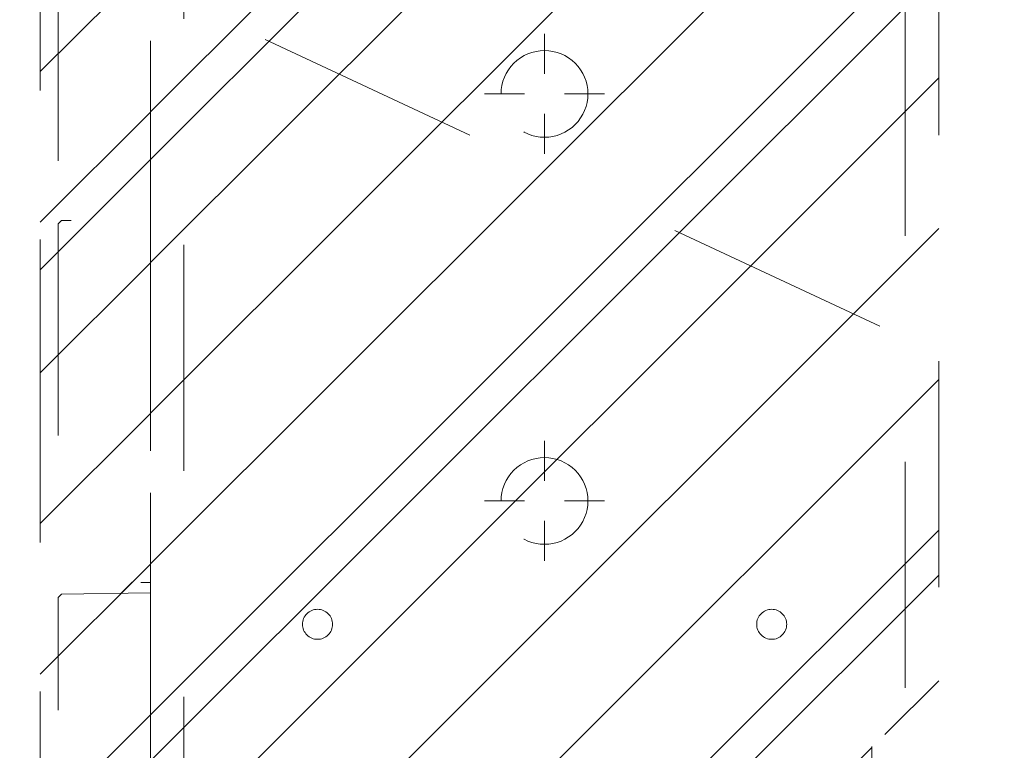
# Model space of a CAD drawing. Header units: inches. Extents: x -420 to -276, y -52 to 18.
# Tile 3 of 187: x -413.58 to -407.77, y -36.58 to -32.27. Entities that reach past the tile are written whole.
import ezdxf

# ---------------------------------------------------------------- set-up
doc = ezdxf.new("R2010")
doc.units = ezdxf.units.IN
doc.header["$LTSCALE"] = 32
doc.header["$MEASUREMENT"] = 0
doc.header["$PDMODE"] = 1
doc.header["$PDSIZE"] = -2
doc.linetypes.add('Dash Style-1', pattern=[0.083328, 0.041656, -0.041672])
for name, color, linetype, lineweight in [('DashLine', 7, 'Dash Style-1', 13), ('DashLineFill', 7, 'Dash Style-1', 13), ('Drawing', 7, 'Continuous', 18), ('Metal-DeskStructure', 7, 'Continuous', 13), ('None', 7, 'Continuous', 18)]:
    doc.layers.add(name, color=color, linetype=linetype, lineweight=lineweight)
pattern_1 = [(45, (0, 0), (-1.613, 1.9357), []), (45, (-1.0608, 1.0608), (-0.472346, 0.41676), [])]

# ---------------------------------------------------------------- blocks, each defined once
blk = doc.blocks.new('Group-4')
at = {"layer": 'DashLine'}
blk.add_line((0.1181, -12.0079), (16.2818, -19.5451), dxfattribs=at)
blk = doc.blocks.new('Group-5')
at = {"layer": 'None'}
blk.add_blockref('Group-4', (0, 0), dxfattribs=at)
blk = doc.blocks.new('SL Utility Cabinet (2D)')
at = {"layer": 'None'}
blk.add_blockref('Group-5', (0, 0), dxfattribs=at)
at = {"layer": 'Drawing', "color": 0, "flags": 1}
for tag in ['Tag', 'Catalog', 'Option1', 'Option2', 'Option3', 'Option4', 'Option5', 'Option6', 'Option7', 'Option8', 'Option9', 'Option10', 'Option11', 'Option12', 'Custom', 'FinishGroup', 'Discount', 'Item2', 'Item3', 'Item6', 'Item9', 'Item10', 'Item12', 'Item13', 'Item16', 'Item19', 'Item20', 'Item21', 'Item22', 'Item23', 'Item24', 'Item25', 'Item8', 'Item18', 'Item1', 'Item4', 'Item5', 'Item7', 'Item11', 'Item14', 'Item15', 'Item17']:
    blk.add_attdef(tag, (-60.0407, -21.5676), '', height=0.00709, dxfattribs=at)
blk = doc.blocks.new('Group-24')
at = {"layer": 'DashLine'}
for p, q in [((0.0002, -3.5827), (0.0002, -3.3465)), ((-0.1179, -3.7008), (-0.3541, -3.7008)), ((0.1183, -3.7008), (0.3545, -3.7008)), ((0.0002, -3.8189), (0.0002, -4.0551))]:
    blk.add_line(p, q, dxfattribs=at)
at = {"layer": 'DashLine', "flags": 128}
blk.add_lwpolyline([(-0.2557, -3.7008), (-0.2545, -3.6757), (-0.2508, -3.6509), (-0.2447, -3.6265), (-0.2362, -3.6029), (-0.2255, -3.5802), (-0.2126, -3.5586), (-0.1976, -3.5384), (-0.1808, -3.5198), (-0.1621, -3.503), (-0.142, -3.488), (-0.1204, -3.4751), (-0.0977, -3.4644), (-0.0741, -3.4559), (-0.0497, -3.4498), (-0.0249, -3.4461), (0.0002, -3.4449), (0.0253, -3.4461), (0.0501, -3.4498), (0.0745, -3.4559), (0.0981, -3.4644), (0.1208, -3.4751), (0.1424, -3.488), (0.1625, -3.503), (0.1812, -3.5198), (0.198, -3.5384), (0.213, -3.5586), (0.2259, -3.5802), (0.2366, -3.6029), (0.2451, -3.6265), (0.2512, -3.6509), (0.2549, -3.6757), (0.2561, -3.7008), (0.2549, -3.7259), (0.2512, -3.7507), (0.2451, -3.7751), (0.2366, -3.7987), (0.2259, -3.8214), (0.213, -3.843), (0.198, -3.8631), (0.1812, -3.8817), (0.1625, -3.8986), (0.1424, -3.9136), (0.1208, -3.9265), (0.0981, -3.9372), (0.0745, -3.9457), (0.0501, -3.9518), (0.0253, -3.9555), (0.0002, -3.9567), (-0.0249, -3.9555), (-0.0497, -3.9518), (-0.0741, -3.9457), (-0.0977, -3.9372), (-0.1204, -3.9265), (-0.142, -3.9136), (-0.1621, -3.8986), (-0.1808, -3.8817), (-0.1976, -3.8631), (-0.2126, -3.843), (-0.2255, -3.8214), (-0.2362, -3.7987), (-0.2447, -3.7751), (-0.2508, -3.7507), (-0.2545, -3.7259)], close=True, dxfattribs=at)
blk = doc.blocks.new('Group-30')
at = {"layer": 'DashLine'}
for p, q in [((0.0002, -5.9843), (0.0002, -5.748)), ((-0.1179, -6.1024), (-0.3541, -6.1024)), ((0.1183, -6.1024), (0.3545, -6.1024)), ((0.0002, -6.2205), (0.0002, -6.4567))]:
    blk.add_line(p, q, dxfattribs=at)
at = {"layer": 'DashLine', "flags": 128}
blk.add_lwpolyline([(-0.2557, -6.1024), (-0.2545, -6.0773), (-0.2508, -6.0524), (-0.2447, -6.0281), (-0.2362, -6.0044), (-0.2255, -5.9817), (-0.2126, -5.9602), (-0.1976, -5.94), (-0.1808, -5.9214), (-0.1621, -5.9045), (-0.142, -5.8896), (-0.1204, -5.8767), (-0.0977, -5.8659), (-0.0741, -5.8575), (-0.0497, -5.8514), (-0.0249, -5.8477), (0.0002, -5.8465), (0.0253, -5.8477), (0.0501, -5.8514), (0.0745, -5.8575), (0.0981, -5.8659), (0.1208, -5.8767), (0.1424, -5.8896), (0.1625, -5.9045), (0.1812, -5.9214), (0.198, -5.94), (0.213, -5.9602), (0.2259, -5.9817), (0.2366, -6.0044), (0.2451, -6.0281), (0.2512, -6.0524), (0.2549, -6.0773), (0.2561, -6.1024), (0.2549, -6.1274), (0.2512, -6.1523), (0.2451, -6.1766), (0.2366, -6.2003), (0.2259, -6.223), (0.213, -6.2445), (0.198, -6.2647), (0.1812, -6.2833), (0.1625, -6.3002), (0.1424, -6.3151), (0.1208, -6.3281), (0.0981, -6.3388), (0.0745, -6.3472), (0.0501, -6.3534), (0.0253, -6.357), (0.0002, -6.3583), (-0.0249, -6.357), (-0.0497, -6.3534), (-0.0741, -6.3472), (-0.0977, -6.3388), (-0.1204, -6.3281), (-0.142, -6.3151), (-0.1621, -6.3002), (-0.1808, -6.2833), (-0.1976, -6.2647), (-0.2126, -6.2445), (-0.2255, -6.223), (-0.2362, -6.2003), (-0.2447, -6.1766), (-0.2508, -6.1523), (-0.2545, -6.1274)], close=True, dxfattribs=at)
blk = doc.blocks.new('1BRPT9-Bracket (2D)')
at = {"layer": 'DashLineFill', "linetype": 'Continuous', "lineweight": 13}
h = blk.add_hatch(dxfattribs=at)
h.set_pattern_fill('Steel', color=253, style=0, pattern_type=2)
h.set_pattern_definition(pattern_1)
edge = h.paths.add_edge_path()
edge.add_arc((1.6779, -8.4882), 0.252, 270, 360)
edge.add_line((1.9299, -8.4882), (1.9299, -7.4803))
edge.add_line((1.9299, -7.4803), (2.3236, -7.4803))
edge.add_line((2.3236, -7.4803), (2.3236, 7.4611))
edge.add_line((2.3236, 7.4611), (1.9299, 7.4803))
edge.add_line((1.9299, 7.4803), (1.9299, 8.4882))
edge.add_arc((1.6779, 8.4882), 0.252, 360, 450)
edge.add_line((1.6779, 8.7402), (-2.3221, 8.7402))
edge.add_line((-2.3221, 8.7402), (-2.3221, -8.7402))
edge.add_line((-2.3221, -8.7402), (1.6779, -8.7402))
h = blk.add_hatch(dxfattribs=at)
h.set_pattern_fill('Steel', color=253, style=0, pattern_type=2)
h.set_pattern_definition(pattern_1)
h.paths.add_polyline_path([(-1.3378, -6.9188), (-1.3465, -6.9184), (-1.3551, -6.9171), (-1.3635, -6.915), (-1.3717, -6.912), (-1.3796, -6.9083), (-1.387, -6.9039), (-1.394, -6.8987), (-1.4005, -6.8928), (-1.4063, -6.8864), (-1.4115, -6.8794), (-1.4159, -6.872), (-1.4197, -6.8641), (-1.4226, -6.8559), (-1.4247, -6.8475), (-1.426, -6.8389), (-1.4264, -6.8302), (-1.426, -6.8215), (-1.4247, -6.8129), (-1.4226, -6.8045), (-1.4197, -6.7963), (-1.4159, -6.7884), (-1.4115, -6.781), (-1.4063, -6.774), (-1.4005, -6.7676), (-1.394, -6.7617), (-1.387, -6.7565), (-1.3796, -6.7521), (-1.3717, -6.7484), (-1.3635, -6.7454), (-1.3551, -6.7433), (-1.3465, -6.742), (-1.3378, -6.7416), (-1.3291, -6.742), (-1.3205, -6.7433), (-1.3121, -6.7454), (-1.3039, -6.7484), (-1.2961, -6.7521), (-1.2886, -6.7565), (-1.2816, -6.7617), (-1.2752, -6.7676), (-1.2693, -6.774), (-1.2642, -6.781), (-1.2597, -6.7884), (-1.256, -6.7963), (-1.253, -6.8045), (-1.2509, -6.8129), (-1.2497, -6.8215), (-1.2492, -6.8302), (-1.2497, -6.8389), (-1.2509, -6.8475), (-1.253, -6.8559), (-1.256, -6.8641), (-1.2597, -6.872), (-1.2642, -6.8794), (-1.2693, -6.8864), (-1.2752, -6.8928), (-1.2816, -6.8987), (-1.2886, -6.9039), (-1.2961, -6.9083), (-1.3039, -6.912), (-1.3121, -6.915), (-1.3205, -6.9171), (-1.3291, -6.9184)])
h = blk.add_hatch(dxfattribs=at)
h.set_pattern_fill('Steel', color=253, style=0, pattern_type=2)
h.set_pattern_definition(pattern_1)
h.paths.add_polyline_path([(1.3393, -6.9188), (1.3307, -6.9184), (1.3221, -6.9171), (1.3136, -6.915), (1.3054, -6.912), (1.2976, -6.9083), (1.2901, -6.9039), (1.2832, -6.8987), (1.2767, -6.8928), (1.2709, -6.8864), (1.2657, -6.8794), (1.2612, -6.872), (1.2575, -6.8641), (1.2546, -6.8559), (1.2525, -6.8475), (1.2512, -6.8389), (1.2508, -6.8302), (1.2512, -6.8215), (1.2525, -6.8129), (1.2546, -6.8045), (1.2575, -6.7963), (1.2612, -6.7884), (1.2657, -6.781), (1.2709, -6.774), (1.2767, -6.7676), (1.2832, -6.7617), (1.2901, -6.7565), (1.2976, -6.7521), (1.3054, -6.7484), (1.3136, -6.7454), (1.3221, -6.7433), (1.3307, -6.742), (1.3393, -6.7416), (1.348, -6.742), (1.3566, -6.7433), (1.3651, -6.7454), (1.3732, -6.7484), (1.3811, -6.7521), (1.3886, -6.7565), (1.3955, -6.7617), (1.402, -6.7676), (1.4078, -6.774), (1.413, -6.781), (1.4175, -6.7884), (1.4212, -6.7963), (1.4241, -6.8045), (1.4262, -6.8129), (1.4275, -6.8215), (1.4279, -6.8302), (1.4275, -6.8389), (1.4262, -6.8475), (1.4241, -6.8559), (1.4212, -6.8641), (1.4175, -6.872), (1.413, -6.8794), (1.4078, -6.8864), (1.402, -6.8928), (1.3955, -6.8987), (1.3886, -6.9039), (1.3811, -6.9083), (1.3732, -6.912), (1.3651, -6.915), (1.3566, -6.9171), (1.348, -6.9184)])
at = {"layer": 'DashLineFill'}
for p, q in [((-2.1252, 8.7402), (-2.1252, -8.7402)), ((2.1268, 7.4611), (2.1268, -7.4803))]:
    blk.add_line(p, q, dxfattribs=at)
at = {"layer": 'DashLineFill', "flags": 128}
blk.add_lwpolyline([(1.6779, -8.7402, 0.414214), (1.9299, -8.4882), (1.9299, -7.4803), (2.3236, -7.4803), (2.3236, 7.4611), (1.9299, 7.4803), (1.9299, 8.4882, 0.414214), (1.6779, 8.7402), (-2.3221, 8.7402), (-2.3221, -8.7402)], format="xyb", close=True, dxfattribs=at)
for points in [[(-1.3378, -6.9188), (-1.3465, -6.9184), (-1.3551, -6.9171), (-1.3635, -6.915), (-1.3717, -6.912), (-1.3796, -6.9083), (-1.387, -6.9039), (-1.394, -6.8987), (-1.4005, -6.8928), (-1.4063, -6.8864), (-1.4115, -6.8794), (-1.4159, -6.872), (-1.4197, -6.8641), (-1.4226, -6.8559), (-1.4247, -6.8475), (-1.426, -6.8389), (-1.4264, -6.8302), (-1.426, -6.8215), (-1.4247, -6.8129), (-1.4226, -6.8045), (-1.4197, -6.7963), (-1.4159, -6.7884), (-1.4115, -6.781), (-1.4063, -6.774), (-1.4005, -6.7676), (-1.394, -6.7617), (-1.387, -6.7565), (-1.3796, -6.7521), (-1.3717, -6.7484), (-1.3635, -6.7454), (-1.3551, -6.7433), (-1.3465, -6.742), (-1.3378, -6.7416), (-1.3291, -6.742), (-1.3205, -6.7433), (-1.3121, -6.7454), (-1.3039, -6.7484), (-1.2961, -6.7521), (-1.2886, -6.7565), (-1.2816, -6.7617), (-1.2752, -6.7676), (-1.2693, -6.774), (-1.2642, -6.781), (-1.2597, -6.7884), (-1.256, -6.7963), (-1.253, -6.8045), (-1.2509, -6.8129), (-1.2497, -6.8215), (-1.2492, -6.8302), (-1.2497, -6.8389), (-1.2509, -6.8475), (-1.253, -6.8559), (-1.256, -6.8641), (-1.2597, -6.872), (-1.2642, -6.8794), (-1.2693, -6.8864), (-1.2752, -6.8928), (-1.2816, -6.8987), (-1.2886, -6.9039), (-1.2961, -6.9083), (-1.3039, -6.912), (-1.3121, -6.915), (-1.3205, -6.9171), (-1.3291, -6.9184)], [(1.3393, -6.9188), (1.3307, -6.9184), (1.3221, -6.9171), (1.3136, -6.915), (1.3054, -6.912), (1.2976, -6.9083), (1.2901, -6.9039), (1.2832, -6.8987), (1.2767, -6.8928), (1.2709, -6.8864), (1.2657, -6.8794), (1.2612, -6.872), (1.2575, -6.8641), (1.2546, -6.8559), (1.2525, -6.8475), (1.2512, -6.8389), (1.2508, -6.8302), (1.2512, -6.8215), (1.2525, -6.8129), (1.2546, -6.8045), (1.2575, -6.7963), (1.2612, -6.7884), (1.2657, -6.781), (1.2709, -6.774), (1.2767, -6.7676), (1.2832, -6.7617), (1.2901, -6.7565), (1.2976, -6.7521), (1.3054, -6.7484), (1.3136, -6.7454), (1.3221, -6.7433), (1.3307, -6.742), (1.3393, -6.7416), (1.348, -6.742), (1.3566, -6.7433), (1.3651, -6.7454), (1.3732, -6.7484), (1.3811, -6.7521), (1.3886, -6.7565), (1.3955, -6.7617), (1.402, -6.7676), (1.4078, -6.774), (1.413, -6.781), (1.4175, -6.7884), (1.4212, -6.7963), (1.4241, -6.8045), (1.4262, -6.8129), (1.4275, -6.8215), (1.4279, -6.8302), (1.4275, -6.8389), (1.4262, -6.8475), (1.4241, -6.8559), (1.4212, -6.8641), (1.4175, -6.872), (1.413, -6.8794), (1.4078, -6.8864), (1.402, -6.8928), (1.3955, -6.8987), (1.3886, -6.9039), (1.3811, -6.9083), (1.3732, -6.912), (1.3651, -6.915), (1.3566, -6.9171), (1.348, -6.9184)]]:
    blk.add_lwpolyline(points, close=True, dxfattribs=at)
at = {"layer": 'DashLineFill', "linetype": 'Continuous', "lineweight": 5}
for p in [(0.0002, -3.7008), (0.0002, -6.1024)]:
    blk.add_point(p, dxfattribs=at)
at = {"layer": 'Metal-DeskStructure', "color": 7}
for name in ['Group-24', 'Group-30']:
    blk.add_blockref(name, (0, 0), dxfattribs=at)
blk = doc.blocks.new('1BRPT8_Cover (2D)')
at = {"layer": 'DashLineFill', "linetype": 'Continuous', "lineweight": 13}
h = blk.add_hatch(dxfattribs=at)
h.set_pattern_fill('Steel', color=253, style=0, pattern_type=2)
h.set_pattern_definition(pattern_1)
h.paths.add_polyline_path([(-1.5945, -8.7638), (-2.3228, -8.7638), (-2.3228, -8.7511), (-2.8261, -8.7423), (-2.8664, -8.7028), (-2.8664, -6.673), (-2.8472, -6.6533), (-2.3228, -6.6441), (-2.3228, -6.5842), (-2.8472, -6.5751), (-2.8664, -6.5554), (-2.8664, -4.4682), (-2.8472, -4.4486), (-2.3228, -4.4394), (-2.3228, -4.3795), (-2.8472, -4.3703), (-2.8664, -4.3507), (-2.8664, -2.2635), (-2.8472, -2.2438), (-2.3228, -2.2347), (-2.3228, -2.1748), (-2.8472, -2.1656), (-2.8664, -2.1459), (-2.8664, -0.0588), (-2.8472, -0.0391), (-2.3228, -0.03), (-2.3228, 0.03), (-2.8472, 0.0391), (-2.8664, 0.0588), (-2.8664, 2.1459), (-2.8472, 2.1656), (-2.3228, 2.1748), (-2.3228, 2.2347), (-2.8472, 2.2438), (-2.8664, 2.2635), (-2.8664, 4.3507), (-2.8472, 4.3703), (-2.3228, 4.3795), (-2.3228, 4.4394), (-2.8472, 4.4486), (-2.8664, 4.4682), (-2.8655, 6.5554), (-2.8472, 6.5751), (-2.3228, 6.5842), (-2.3228, 6.6441), (-2.8472, 6.6533), (-2.8664, 6.673), (-2.8664, 8.7028), (-2.8261, 8.7423), (-1.5945, 8.7638), (-1.5945, 8.8583), (-2.9724, 8.8583), (-2.9724, -8.8583), (-1.5945, -8.8583)])
h = blk.add_hatch(dxfattribs=at)
h.set_pattern_fill('Steel', color=253, style=0, pattern_type=2)
h.set_pattern_definition(pattern_1)
h.paths.add_polyline_path([(-2.3228, 8.8583), (-2.3228, -8.8583), (-2.9724, -8.8583), (-2.9724, 8.8583)])
at = {"layer": 'DashLineFill', "flags": 128}
for points in [[(-1.5945, -8.7638), (-2.3228, -8.7638), (-2.3228, -8.7511), (-2.8261, -8.7423), (-2.8664, -8.7028), (-2.8664, -6.673), (-2.8472, -6.6533), (-2.3228, -6.6441), (-2.3228, -6.5842), (-2.8472, -6.5751), (-2.8664, -6.5554), (-2.8664, -4.4682), (-2.8472, -4.4486), (-2.3228, -4.4394), (-2.3228, -4.3795), (-2.8472, -4.3703), (-2.8664, -4.3507), (-2.8664, -2.2635), (-2.8472, -2.2438), (-2.3228, -2.2347), (-2.3228, -2.1748), (-2.8472, -2.1656), (-2.8664, -2.1459), (-2.8664, -0.0588), (-2.8472, -0.0391), (-2.3228, -0.03), (-2.3228, 0.03), (-2.8472, 0.0391), (-2.8664, 0.0588), (-2.8664, 2.1459), (-2.8472, 2.1656), (-2.3228, 2.1748), (-2.3228, 2.2347), (-2.8472, 2.2438), (-2.8664, 2.2635), (-2.8664, 4.3507), (-2.8472, 4.3703), (-2.3228, 4.3795), (-2.3228, 4.4394), (-2.8472, 4.4486), (-2.8664, 4.4682), (-2.8655, 6.5554), (-2.8472, 6.5751), (-2.3228, 6.5842), (-2.3228, 6.6441), (-2.8472, 6.6533), (-2.8664, 6.673), (-2.8664, 8.7028), (-2.8261, 8.7423), (-1.5945, 8.7638), (-1.5945, 8.8583), (-2.9724, 8.8583), (-2.9724, -8.8583), (-1.5945, -8.8583)], [(-2.3228, 8.8583), (-2.3228, -8.8583), (-2.9724, -8.8583), (-2.9724, 8.8583)]]:
    blk.add_lwpolyline(points, close=True, dxfattribs=at)
blk = doc.blocks.new('Group-47')
at = {"layer": 'None', "color": 7}
for name in ['1BRPT8_Cover (2D)', '1BRPT9-Bracket (2D)']:
    blk.add_blockref(name, (7.8622, -12.0079), dxfattribs=at)
blk = doc.blocks.new('Group-49')
at = {"layer": 'None'}
blk.add_blockref('Group-47', (0, 0), dxfattribs=at)
blk = doc.blocks.new('SL Credenza Desk Top (2D)')
at = {"layer": 'None'}
blk.add_blockref('Group-49', (0, 0), dxfattribs=at)
at = {"layer": 'Drawing', "color": 0, "flags": 1}
for tag in ['Tag', 'Catalog', 'Option1', 'Option2', 'Option3', 'Option4', 'Option5', 'Option6', 'Option7', 'Option8', 'Option9', 'Option10', 'Option11', 'Option12', 'Custom', 'FinishGroup', 'Discount', 'Item2', 'Item3', 'Item6', 'Item8', 'Item9', 'Item10', 'Item12', 'Item13', 'Item16', 'Item18', 'Item19', 'Item20', 'Item21', 'Item22', 'Item23', 'Item24', 'Item25', 'Item1', 'Item4', 'Item5', 'Item7', 'Item11', 'Item14', 'Item15', 'Item17']:
    blk.add_attdef(tag, (-58.8873, -32.5069), '', height=0.00709, dxfattribs=at)

msp = doc.modelspace()

# ---------------------------------------------------------------- block references
at = {"layer": 'Drawing'}
msp.add_blockref('SL Utility Cabinet (2D)', (-419.5, -17), dxfattribs=at)

# ---------------------------------------------------------------- next in the draw order: block references
msp.add_blockref('SL Credenza Desk Top (2D)', (-418.3467, -17), dxfattribs=at)

doc.saveas('drawing.dxf')
